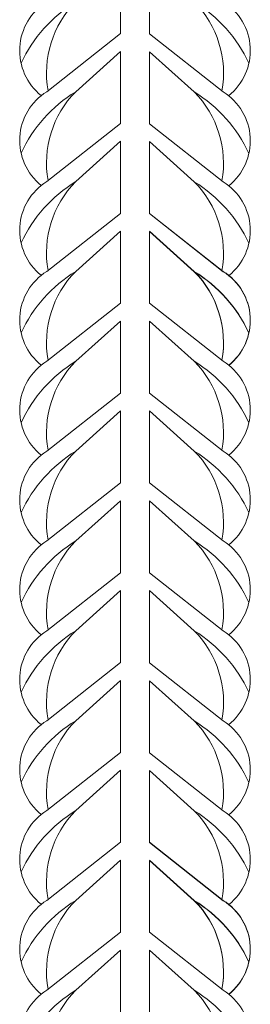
# Model space of a CAD drawing. Extents: x -764262 to 2885205, y 359641 to 616597.
# Tile 44 of 97: x 664284 to 664365, y 430974 to 431320. Entities that reach past the tile are written whole.
import ezdxf

# ---------------------------------------------------------------- set-up
doc = ezdxf.new("R2010")
doc.units = 0
doc.header["$LTSCALE"] = 50
doc.header["$MEASUREMENT"] = 0
doc.layers.get('0').update_dxf_attribs({"linetype": 'CONTINUOUS', "lineweight": 15})

msp = doc.modelspace()

# ---------------------------------------------------------------- linework, layer by layer
for points in [[(664319.658, 431346.544), (664293.731, 431326.141, 0.5192585), (664291.768, 431293.18, 0.5192585)], [(664329.796, 431346.544), (664355.723, 431326.141, -0.5205423), (664357.623, 431293.129, -0.5205423)], [(664319.658, 431340.281), (664303.869, 431326.141, 0.1460986), (664284.648, 431304.542, -4.5027961)], [(664319.658, 431340.281), (664303.869, 431326.141, 0.2429363), (664294.123, 431294.868, 0.2429363)], [(664329.796, 431340.281), (664345.585, 431326.141, -0.2436065), (664355.316, 431294.779, -0.2436065)], [(664329.796, 431340.281), (664345.585, 431326.141, -0.1460986), (664364.807, 431304.542, 4.5027961)], [(664319.658, 431314.964), (664293.731, 431294.56, 0.5192585), (664291.768, 431261.599, 0.5192585)], [(664329.796, 431314.862), (664355.723, 431294.459, -0.5192585), (664357.686, 431261.498, -0.5192585)], [(664319.658, 431308.7), (664303.869, 431294.56, 0.1460986), (664284.648, 431272.961, -4.5027961)], [(664319.658, 431308.7), (664303.869, 431294.56, 0.2429363), (664294.123, 431263.288, 0.2429363)], [(664329.796, 431308.599), (664345.585, 431294.459, -0.2429363), (664355.332, 431263.186, -0.2429363)], [(664329.796, 431308.599), (664345.585, 431294.459, -0.1460986), (664364.807, 431272.86, 4.5027961)], [(664319.658, 431283.383), (664293.731, 431262.98, 0.5192585), (664291.768, 431230.018, 0.5192585)], [(664329.796, 431283.282), (664355.723, 431262.878, -0.5192585), (664357.686, 431229.917, -0.5192585)], [(664319.658, 431277.119), (664303.869, 431262.98, 0.1460986), (664284.648, 431241.38, -4.5027961)], [(664319.658, 431277.119), (664303.869, 431262.98, 0.2429363), (664294.123, 431231.707, 0.2429363)], [(664329.796, 431277.018), (664345.585, 431262.878, -0.2429363), (664355.332, 431231.606, -0.2429363)], [(664329.796, 431277.018), (664345.585, 431262.878, -0.1460986), (664364.807, 431241.279, 4.5027961)], [(664319.658, 431251.802), (664293.731, 431231.399, 0.5192585), (664291.768, 431198.437, 0.5192585)], [(664319.658, 431251.802), (664293.731, 431231.399, 0.5192585), (664291.768, 431198.437, 0.5192585)], [(664329.796, 431251.802), (664355.723, 431231.399, -0.5192585), (664357.686, 431198.437, -0.5192585)], [(664329.796, 431251.701), (664355.723, 431231.298, -0.5192585), (664357.686, 431198.336, -0.5192585)], [(664319.658, 431245.538), (664303.869, 431231.399, 0.1460986), (664284.648, 431209.8, -4.5027961)], [(664319.658, 431245.538), (664303.869, 431231.399, 0.1460986), (664284.648, 431209.8, -4.5027961)], [(664319.658, 431245.538), (664303.869, 431231.399, 0.2429363), (664294.123, 431200.126, 0.2429363)], [(664319.658, 431245.538), (664303.869, 431231.399, 0.2429363), (664294.123, 431200.126, 0.2429363)], [(664329.796, 431245.538), (664345.585, 431231.399, -0.2429363), (664355.332, 431200.126, -0.2429363)], [(664329.796, 431245.538), (664345.585, 431231.399, -0.1460986), (664364.807, 431209.8, 4.5027961)], [(664329.796, 431245.437), (664345.585, 431231.298, -0.2429363), (664355.332, 431200.025, -0.2429363)], [(664329.796, 431245.437), (664345.585, 431231.298, -0.1460986), (664364.807, 431209.698, 4.5027961)], [(664319.658, 431220.221), (664293.731, 431199.818, 0.5192585), (664291.768, 431166.857, 0.5192585)], [(664329.796, 431220.221), (664355.723, 431199.818, -0.5192585), (664357.686, 431166.857, -0.5192585)], [(664319.658, 431213.958), (664303.869, 431199.818, 0.1460986), (664284.648, 431178.219, -4.5027961)], [(664319.658, 431213.958), (664303.869, 431199.818, 0.2429363), (664294.123, 431168.545, 0.2429363)], [(664329.796, 431213.958), (664345.585, 431199.818, -0.2429363), (664355.332, 431168.545, -0.2429363)], [(664329.796, 431213.958), (664345.585, 431199.818, -0.1460986), (664364.807, 431178.219, 4.5027961)], [(664319.658, 431188.641), (664293.731, 431168.237, 0.5192585), (664291.768, 431135.276, 0.5192585)], [(664329.796, 431188.641), (664355.723, 431168.237, -0.5192585), (664357.686, 431135.276, -0.5192585)], [(664319.658, 431182.377), (664303.869, 431168.237, 0.1460986), (664284.648, 431146.638, -4.5027961)], [(664319.658, 431182.377), (664303.869, 431168.237, 0.2429363), (664294.123, 431136.965, 0.2429363)], [(664329.796, 431182.377), (664345.585, 431168.237, -0.2429363), (664355.332, 431136.965, -0.2429363)], [(664329.796, 431182.377), (664345.585, 431168.237, -0.1460986), (664364.807, 431146.638, 4.5027961)], [(664319.658, 431157.06), (664293.731, 431136.657, 0.5192585), (664291.768, 431103.695, 0.5192585)], [(664329.796, 431157.06), (664355.723, 431136.657, -0.5192585), (664357.686, 431103.695, -0.5192585)], [(664319.658, 431150.796), (664303.869, 431136.657, 0.1460986), (664284.648, 431115.057, -4.5027961)], [(664319.658, 431150.796), (664303.869, 431136.657, 0.2429363), (664294.123, 431105.384, 0.2429363)], [(664329.796, 431150.796), (664345.585, 431136.657, -0.2429363), (664355.332, 431105.384, -0.2429363)], [(664329.796, 431150.796), (664345.585, 431136.657, -0.1460986), (664364.807, 431115.057, 4.5027961)], [(664319.658, 431125.479), (664293.731, 431105.076, 0.5192585), (664291.768, 431072.114, 0.5192585)], [(664329.796, 431125.479), (664355.723, 431105.076, -0.5205423), (664357.623, 431072.064, -0.5205423)], [(664319.658, 431119.215), (664303.869, 431105.076, 0.1460986), (664284.648, 431083.477, -4.5027961)], [(664319.658, 431119.215), (664303.869, 431105.076, 0.2429363), (664294.123, 431073.803, 0.2429363)], [(664329.796, 431119.215), (664345.585, 431105.076, -0.2436065), (664355.316, 431073.714, -0.2436065)], [(664329.796, 431119.215), (664345.585, 431105.076, -0.1460986), (664364.807, 431083.477, 4.5027961)], [(664319.658, 431093.898), (664293.731, 431073.495, 0.5192585), (664291.768, 431040.534, 0.5192585)], [(664329.796, 431093.797), (664355.723, 431073.394, -0.5192585), (664357.686, 431040.432, -0.5192585)], [(664319.658, 431087.635), (664303.869, 431073.495, 0.1460986), (664284.648, 431051.896, -4.5027961)], [(664319.658, 431087.635), (664303.869, 431073.495, 0.2429363), (664294.123, 431042.222, 0.2429363)], [(664329.796, 431087.533), (664345.585, 431073.394, -0.2429363), (664355.332, 431042.121, -0.2429363)], [(664329.796, 431087.533), (664345.585, 431073.394, -0.1460986), (664364.807, 431051.794, 4.5027961)], [(664319.658, 431062.318), (664293.731, 431041.914, 0.5192585), (664291.768, 431008.953, 0.5192585)], [(664329.796, 431062.216), (664355.723, 431041.813, -0.5192585), (664357.686, 431008.851, -0.5192585)], [(664319.658, 431056.054), (664303.869, 431041.914, 0.1460986), (664284.648, 431020.315, -4.5027961)], [(664319.658, 431056.054), (664303.869, 431041.914, 0.2429363), (664294.123, 431010.642, 0.2429363)], [(664329.796, 431055.952), (664345.585, 431041.813, -0.2429363), (664355.332, 431010.54, -0.2429363)], [(664329.796, 431055.952), (664345.585, 431041.813, -0.1460986), (664364.807, 431020.214, 4.5027961)], [(664319.658, 431030.737), (664293.731, 431010.334, 0.5192585), (664291.768, 430977.372, 0.5192585)], [(664319.658, 431030.737), (664293.731, 431010.334, 0.5192585), (664291.768, 430977.372, 0.5192585)], [(664329.796, 431030.737), (664355.723, 431010.334, -0.5192585), (664357.686, 430977.372, -0.5192585)], [(664329.796, 431030.635), (664355.723, 431010.232, -0.5192585), (664357.686, 430977.271, -0.5192585)], [(664319.658, 431024.473), (664303.869, 431010.334, 0.1460986), (664284.648, 430988.734, -4.5027961)], [(664319.658, 431024.473), (664303.869, 431010.334, 0.1460986), (664284.648, 430988.734, -4.5027961)], [(664319.658, 431024.473), (664303.869, 431010.334, 0.2429363), (664294.123, 430979.061, 0.2429363)], [(664319.658, 431024.473), (664303.869, 431010.334, 0.2429363), (664294.123, 430979.061, 0.2429363)], [(664329.796, 431024.473), (664345.585, 431010.334, -0.2429363), (664355.332, 430979.061, -0.2429363)], [(664329.796, 431024.473), (664345.585, 431010.334, -0.1460986), (664364.807, 430988.734, 4.5027961)], [(664329.796, 431024.372), (664345.585, 431010.232, -0.2429363), (664355.332, 430978.959, -0.2429363)], [(664329.796, 431024.372), (664345.585, 431010.232, -0.1460986), (664364.807, 430988.633, 4.5027961)], [(664319.658, 430999.156), (664293.731, 430978.753, 0.5192585), (664291.768, 430945.791, 0.5192585)], [(664329.796, 430999.156), (664355.723, 430978.753, -0.5192585), (664357.686, 430945.791, -0.5192585)], [(664319.658, 430992.892), (664303.869, 430978.753, 0.1460986), (664284.648, 430957.154, -4.5027961)], [(664319.658, 430992.892), (664303.869, 430978.753, 0.2429363), (664294.123, 430947.48, 0.2429363)], [(664329.796, 430992.892), (664345.585, 430978.753, -0.2429363), (664355.332, 430947.48, -0.2429363)], [(664329.796, 430992.892), (664345.585, 430978.753, -0.1460986), (664364.807, 430957.154, 4.5027961)]]:
    msp.add_lwpolyline(points, format="xyb")
for points in [[(664319.658, 431340.281), (664319.658, 431314.964)], [(664329.796, 431340.281), (664329.796, 431314.862)], [(664319.658, 431308.7), (664319.658, 431283.383)], [(664329.796, 431308.599), (664329.796, 431283.282)], [(664319.658, 431277.119), (664319.658, 431251.802)], [(664329.796, 431277.018), (664329.796, 431251.701)], [(664319.658, 431245.538), (664319.658, 431220.221)], [(664329.796, 431245.437), (664329.796, 431220.12)], [(664319.658, 431213.958), (664319.658, 431188.641)], [(664329.796, 431213.958), (664329.796, 431188.641)], [(664319.658, 431182.377), (664319.658, 431157.06)], [(664329.796, 431182.377), (664329.796, 431157.06)], [(664319.658, 431150.796), (664319.658, 431125.479)], [(664329.796, 431150.796), (664329.796, 431125.479)], [(664319.658, 431119.215), (664319.658, 431093.898)], [(664329.796, 431119.215), (664329.796, 431093.797)], [(664319.658, 431087.635), (664319.658, 431062.318)], [(664329.796, 431087.533), (664329.796, 431062.216)], [(664319.658, 431056.054), (664319.658, 431030.737)], [(664329.796, 431055.952), (664329.796, 431030.635)], [(664319.658, 431024.473), (664319.658, 430999.156)], [(664329.796, 431024.372), (664329.796, 430999.055)], [(664319.658, 430992.892), (664319.658, 430967.575)], [(664329.796, 430992.892), (664329.796, 430967.575)]]:
    msp.add_lwpolyline(points)

doc.saveas('drawing.dxf')
